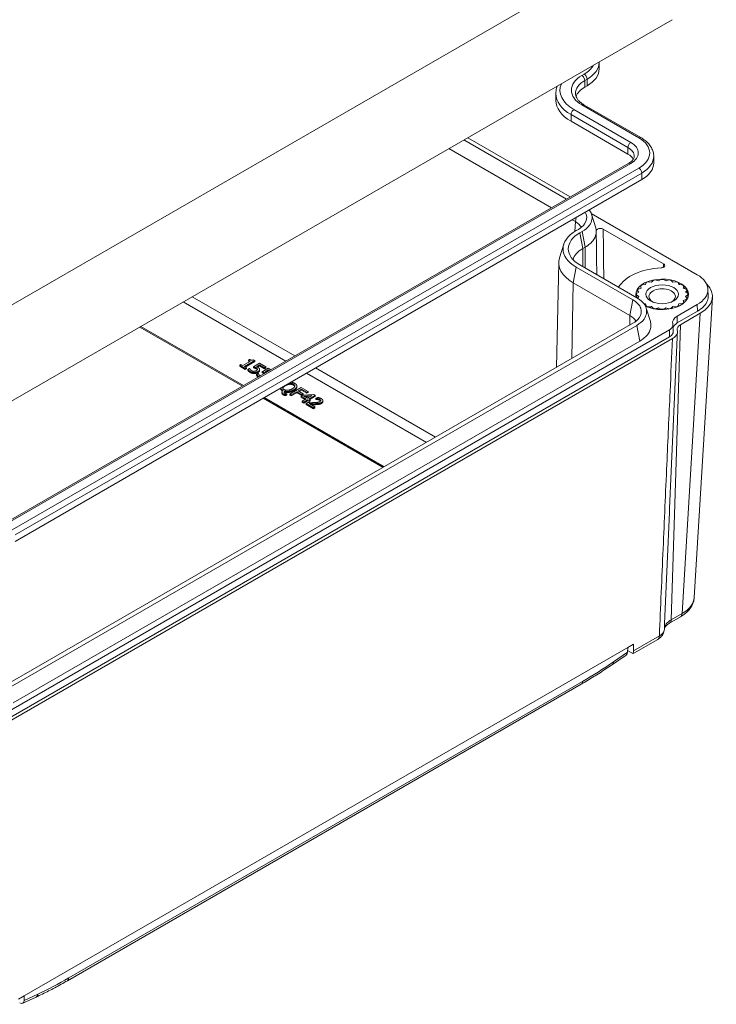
# Model space of a CAD drawing. Header units: millimetres. Extents: x 12 to 920, y 12 to 708.
# Tile 24 of 25: x 758 to 830, y 468 to 569. Entities that reach past the tile are written whole.
import ezdxf

# ---------------------------------------------------------------- set-up
doc = ezdxf.new("R2010")
doc.units = ezdxf.units.MM
doc.header["$LTSCALE"] = 3.333333
doc.layers.add('Visible (ANSI)', color=7, linetype='Continuous', lineweight=9)
doc.layers.add('Visible Narrow (ANSI)', color=7, linetype='Continuous', lineweight=9)

msp = doc.modelspace()

# ---------------------------------------------------------------- linework, layer by layer
at = {"layer": 'Visible (ANSI)'}
for p, q in [((829.2889, 581.5058), (752.0648, 536.9204)), ((755.7488, 529.1976), (824.9876, 569.1726)), ((817.4986, 564.1202), (817.4986, 564.8006)), ((816.0303, 562.2661), (816.266, 562.4021)), ((813.0662, 561.6026), (813.0662, 560.9222)), ((821.7776, 557.0815), (815.944, 560.4496)), ((820.4497, 555.3939), (814.6161, 558.7619)), ((803.6403, 556.8478), (814.1544, 550.7775)), ((804.025, 557.0699), (814.539, 550.9996)), ((802.0944, 555.9552), (812.6084, 549.8849)), ((756.3071, 517.3794), (820.536, 554.4619)), ((823.0965, 554.4923), (823.0965, 555.1727)), ((821.8639, 552.7743), (757.635, 515.6917)), ((827.552, 543.0263), (816.6959, 549.2941)), ((816.7165, 549.2332), (817.1459, 547.8487)), ((814.7339, 548.6578), (815.0588, 548.4702)), ((815.3665, 547.6802), (815.1308, 547.5441)), ((815.7512, 547.4581), (815.5155, 547.322)), ((817.2072, 547.4642), (817.2248, 545.8149)), ((817.9158, 547.7053), (824.0969, 544.1366)), ((813.8656, 546.1455), (813.4361, 544.761)), ((816.0597, 545.8511), (815.824, 545.715)), ((813.3582, 544.2877), (813.1282, 533.528)), ((815.1308, 543.8179), (820.9647, 540.4496)), ((815.5155, 544.0399), (821.3494, 540.6717)), ((814.8223, 542.2109), (820.6562, 538.8427)), ((822.3036, 542.2133), (822.2345, 542.0139)), ((822.8507, 542.2723), (822.5008, 542.296)), ((823.0231, 542.4497), (822.8507, 542.2723)), ((823.575, 542.4082), (823.2549, 542.4931)), ((823.8339, 542.5461), (823.575, 542.4082)), ((824.3365, 542.4082), (824.0776, 542.5461)), ((824.6566, 542.4931), (824.3365, 542.4082)), ((825.0608, 542.2723), (824.8884, 542.4497)), ((825.4107, 542.296), (825.0608, 542.2723)), ((825.677, 542.0139), (825.6079, 542.2133)), ((821.5516, 541.24), (821.3127, 541.0905)), ((821.4044, 541.4247), (821.5516, 541.24)), ((821.7869, 541.6582), (821.4798, 541.5586)), ((821.7459, 541.8601), (821.7869, 541.6582)), ((822.2345, 542.0139), (821.8891, 541.974)), ((826.0224, 541.974), (825.677, 542.0139)), ((826.1246, 541.6582), (826.1657, 541.8601)), ((826.4318, 541.5586), (826.1246, 541.6582)), ((826.36, 541.24), (826.5071, 541.4247)), ((826.5988, 541.0905), (826.36, 541.24)), ((828.6489, 541.5498), (828.678, 540.8698)), ((821.3099, 541.0201), (821.3099, 540.9055)), ((821.3127, 540.9498), (821.5516, 540.8003)), ((821.5516, 540.8003), (821.4172, 540.6315)), ((821.7511, 540.3937), (821.7869, 540.3821)), ((821.7869, 540.3821), (821.7836, 540.366)), ((822.0866, 540.0435), (822.2345, 540.0264)), ((825.677, 540.0264), (826.0224, 540.0663)), ((826.1246, 540.3821), (826.4318, 540.4817)), ((826.1657, 540.1801), (826.1246, 540.3821)), ((826.36, 540.8003), (826.5988, 540.9498)), ((826.5071, 540.6155), (826.36, 540.8003)), ((826.6016, 541.0201), (826.6016, 540.9055)), ((829.1064, 540.7305), (827.2442, 509.9422)), ((822.2345, 540.0264), (822.3036, 539.827)), ((822.3142, 539.6052), (822.7437, 538.2207)), ((822.5008, 539.7442), (822.8507, 539.7679)), ((822.8507, 539.7679), (823.0231, 539.5906)), ((823.2549, 539.5471), (823.575, 539.6321)), ((823.575, 539.6321), (823.8339, 539.4942)), ((824.0776, 539.4942), (824.3365, 539.6321)), ((824.3365, 539.6321), (824.6566, 539.5471)), ((824.8884, 539.5906), (825.0608, 539.7679)), ((825.0608, 539.7679), (825.4107, 539.7442)), ((825.4878, 538.7748), (827.552, 539.9665)), ((825.5084, 538.0825), (827.5726, 539.2742)), ((825.6079, 539.827), (825.677, 540.0264)), ((827.8645, 539.082), (825.8208, 537.9021)), ((820.965, 538.0526), (756.7351, 500.9694)), ((755.4542, 497.3882), (824.693, 537.3633)), ((821.3497, 537.8305), (757.1197, 500.7473)), ((781.0496, 531.6645), (770.5356, 537.7347)), ((825.0584, 537.8909), (825.0875, 537.2109)), ((755.4747, 496.6959), (824.7135, 536.671)), ((825.0156, 536.4846), (755.7976, 496.5216)), ((821.6582, 536.2235), (757.4283, 499.1403)), ((781.7798, 534.1607), (780.99, 533.7047)), ((781.1419, 533.6171), (782.2039, 534.2302)), ((782.2039, 534.1281), (781.2302, 533.566)), ((781.6738, 534.3465), (781.5659, 534.2842)), ((781.5659, 534.2842), (781.7798, 534.1607)), ((781.5659, 534.1822), (781.5659, 534.2842)), ((781.6914, 534.1097), (781.5659, 534.1822)), ((782.2039, 534.2302), (782.0816, 534.3008)), ((782.2039, 534.1281), (782.2039, 534.2302)), ((780.7761, 533.8282), (780.6557, 533.7588)), ((780.6557, 533.6567), (780.6557, 533.7588)), ((780.6557, 533.7588), (781.2307, 533.4268)), ((781.2307, 533.3248), (780.6557, 533.6567)), ((780.99, 533.7047), (780.7761, 533.8282)), ((781.351, 533.4963), (781.1419, 533.6171)), ((781.2307, 533.4268), (781.351, 533.4963)), ((781.2307, 533.3248), (781.2307, 533.4268)), ((781.351, 533.3942), (781.2307, 533.3248)), ((781.351, 533.3942), (781.351, 533.4963)), ((781.669, 533.4152), (781.5019, 533.3188)), ((781.5019, 533.2167), (781.5019, 533.3188)), ((781.6805, 533.4086), (781.669, 533.4152)), ((782.6871, 533.9468), (782.0797, 533.5961)), ((782.0797, 533.494), (782.0797, 533.5961)), ((782.3863, 533.5978), (782.7005, 533.7792)), ((782.4799, 533.3081), (782.4799, 533.3353)), ((782.7005, 533.6771), (782.4811, 533.5505)), ((783.3337, 533.5735), (782.6871, 533.9468)), ((782.7005, 533.7792), (783.1952, 533.4935)), ((782.7005, 533.6771), (782.7005, 533.7792)), ((783.1952, 533.3915), (782.7005, 533.6771)), ((782.7037, 533.2038), (782.7037, 533.3058)), ((783.5715, 533.4362), (782.9641, 533.0855)), ((782.9641, 532.9835), (782.9641, 533.0855)), ((783.1952, 533.4935), (783.3337, 533.5735)), ((783.1952, 533.3915), (783.1952, 533.4935)), ((783.3337, 533.4714), (783.1952, 533.3915)), ((783.2706, 533.0872), (783.5848, 533.2686)), ((783.3337, 533.4714), (783.3337, 533.5735)), ((783.5848, 533.1665), (783.3655, 533.0399)), ((783.8449, 533.2783), (783.5715, 533.4362)), ((783.5848, 533.2686), (783.7064, 533.1984)), ((783.5848, 533.1665), (783.5848, 533.2686)), ((783.618, 533.1473), (783.5848, 533.1665)), ((782.5534, 532.9047), (782.3863, 532.8082)), ((782.3863, 532.7061), (782.3863, 532.8082)), ((782.5649, 532.898), (782.5534, 532.9047)), ((784.8476, 531.3651), (784.8476, 531.4029)), ((784.9834, 530.8961), (784.9834, 530.9981)), ((785.069, 531.1821), (785.1052, 531.1612)), ((785.2896, 530.9913), (785.2896, 531.0933)), ((786.9657, 531.4766), (785.7871, 530.7961)), ((785.9438, 530.7057), (786.5111, 531.0332)), ((786.5111, 531.0332), (787.0363, 530.73)), ((786.5111, 530.9312), (786.5111, 531.0332)), ((786.5182, 531.5017), (786.5182, 531.6037)), ((786.6505, 531.1137), (786.9828, 531.3056)), ((787.1758, 530.8105), (786.6505, 531.1137)), ((786.9828, 531.2036), (786.7389, 531.0627)), ((787.6705, 531.0696), (786.9657, 531.4766)), ((786.9828, 531.2036), (786.9828, 531.3056)), ((786.9828, 531.3056), (787.531, 530.9891)), ((787.531, 530.8871), (786.9828, 531.2036)), ((787.531, 530.9891), (787.6705, 531.0696)), ((787.531, 530.8871), (787.531, 530.9891)), ((787.6705, 530.9676), (787.531, 530.8871)), ((787.6705, 530.9676), (787.6705, 531.0696)), ((795.475, 523.336), (783.1751, 530.4373)), ((785.3306, 530.7267), (785.4729, 530.8088)), ((785.3306, 530.6246), (785.3306, 530.7267)), ((785.4729, 530.7068), (785.3306, 530.6246)), ((785.4729, 530.8088), (785.4519, 530.821)), ((785.4729, 530.7068), (785.4729, 530.8088)), ((785.7871, 530.7961), (785.9438, 530.7057)), ((785.7871, 530.6941), (785.7871, 530.7961)), ((785.9438, 530.6037), (785.7871, 530.6941)), ((786.5111, 530.9312), (785.9438, 530.6037)), ((785.9438, 530.6037), (785.9438, 530.7057)), ((787.0234, 530.6354), (786.5111, 530.9312)), ((787.1156, 530.6886), (786.9494, 530.5927)), ((786.9494, 530.5927), (787.4699, 530.2922)), ((786.9494, 530.4906), (786.9494, 530.5927)), ((787.3815, 530.2411), (786.9494, 530.4906)), ((787.0363, 530.73), (787.1758, 530.8105)), ((787.0363, 530.6429), (787.0363, 530.73)), ((787.4699, 530.2922), (787.065, 530.0584)), ((787.065, 530.0584), (787.2168, 529.9707)), ((787.065, 529.9563), (787.065, 530.0584)), ((787.2168, 529.8687), (787.065, 529.9563)), ((788.2502, 530.7349), (787.1156, 530.6886)), ((787.1758, 530.7084), (787.1434, 530.6898)), ((787.1758, 530.7084), (787.1758, 530.8105)), ((787.2006, 530.5943), (788.0573, 530.6313)), ((787.5969, 530.3655), (787.2006, 530.5943)), ((787.2168, 529.9707), (787.6218, 530.2045)), ((787.6218, 530.1024), (787.2168, 529.8687)), ((787.2168, 529.8687), (787.2168, 529.9707)), ((787.8662, 530.521), (787.3651, 530.4994)), ((788.0573, 530.6313), (787.5969, 530.3655)), ((787.6218, 530.1024), (787.6218, 530.2045)), ((787.6218, 530.2045), (787.7622, 530.1235)), ((787.7622, 530.0214), (787.6218, 530.1024)), ((787.7488, 530.2778), (788.3953, 530.6511)), ((787.8892, 530.1968), (787.7488, 530.2778)), ((787.7622, 530.1235), (787.8892, 530.1968)), ((787.7622, 530.0214), (787.7622, 530.1235)), ((787.8892, 530.0947), (787.7622, 530.0214)), ((788.3953, 530.5491), (787.8372, 530.2268)), ((787.8892, 530.0947), (787.8892, 530.1968)), ((788.3953, 530.6511), (788.2502, 530.7349)), ((788.3953, 530.5491), (788.3953, 530.6511)), ((788.6408, 530.4565), (788.4727, 530.3594)), ((788.4727, 530.3594), (788.4813, 530.3545)), ((788.4727, 530.2574), (788.4727, 530.3594)), ((788.4813, 530.2524), (788.4727, 530.2574)), ((788.4813, 530.2524), (788.4813, 530.3545)), ((789.1844, 530.0137), (789.1844, 530.1158)), ((787.6504, 529.9134), (787.4833, 529.8169)), ((787.4833, 529.7148), (787.4833, 529.8169)), ((787.4833, 529.8169), (788.2101, 529.3973)), ((788.2101, 529.2952), (787.4833, 529.7148)), ((788.3466, 529.4761), (787.7679, 529.8103)), ((788.2101, 529.3973), (788.3466, 529.4761)), ((788.2101, 529.2952), (788.2101, 529.3973)), ((788.3466, 529.3741), (788.2101, 529.2952)), ((788.3466, 529.3741), (788.3466, 529.4761)), ((825.8307, 507.9456), (824.7178, 507.3031)), ((820.4328, 504.8121), (820.3956, 504.3197)), ((820.433, 504.8148), (820.4328, 504.8121)), ((820.433, 504.8148), (821.0222, 505.155)), ((821.0222, 505.155), (821.0276, 504.4785)), ((821.0401, 504.2272), (823.495, 505.6445)), ((818.8716, 503.0834), (820.2586, 504.036)), ((820.4097, 504.5073), (820.948, 504.1965)), ((762.9989, 470.6494), (815.6564, 501.0512)), ((757.9719, 468.7528), (758.5611, 469.093)), ((758.4199, 468.3334), (759.7903, 468.9733)), ((758.5611, 469.093), (758.5612, 469.0905)), ((758.5612, 469.0905), (758.5612, 468.6196))]:
    msp.add_line(p, q, dxfattribs=at)
for centre, major_axis, ratio, start_param, end_param in [((813.2902, 564.1202), (4.2083, 0), 0.57735027, 5.49778714, 6.28318531), ((818.3578, 560.9222), (-3.2917, 0), 0.57735027, 5.49778714, 6.09032313), ((818.3578, 560.9222), (-5.2917, 0), 0.57735027, 0, 0.78539816), ((818.8882, 554.4923), (2.2083, 0), 0.57735027, 0.30018069, 0.78539816), ((818.8882, 554.4923), (4.2083, 0), 0.57735027, 5.49778714, 6.28318531), ((813.2889, 547.4496), (2.5017, 0.001), 0.5769986, 0.30791523, 0.78463714), ((818.3578, 545.681), (-4.5637, 0), 0.57735027, 5.49778714, 7.06858347), ((818.3578, 545.681), (-4.0197, 0), 0.57735027, 5.49778714, 7.06858347), ((818.3578, 544.2521), (-3.5833, 0), 0.57735027, 5.49778714, 6.12422062), ((818.3578, 544.2521), (-5, 0), 0.57735027, 6.10595746, 7.06858347), ((824.2504, 540.85), (-5, 0), 0.57735027, 4.79528123, 5.96895979), ((823.9558, 541.0201), (-2.7083, 0), 0.57735027, 0.87916849, 6.49144484), ((823.9558, 541.0201), (2.6458, 0), 0.57735027, 2.15303224, 2.24519748), ((823.9558, 541.0201), (2.6458, 0), 0.57735027, 1.83887297, 1.93103821), ((823.9558, 541.0201), (2.6458, 0), 0.57735027, 1.5247137, 1.61687895), ((823.9558, 541.0201), (2.6458, 0), 0.57735027, 1.21055444, 1.30271968), ((823.9558, 541.0201), (2.6458, 0), 0.57735027, 0.89639517, 0.98856042), ((824.8538, 540.816), (4.2552, 0), 0.5766475, 5.49839613, 6.81572413), ((823.9558, 541.0201), (-2.6458, 0), 0.57735027, 6.23710268, 6.32926793), ((823.9558, 541.0201), (-2.6458, 0), 0.57735027, 5.92294342, 6.01510866), ((823.9558, 541.0201), (2.6458, 0), 0.57735027, 2.4671915, 2.55935675), ((823.9558, 540.7948), (-1.3547, 0), 0.57735027, 2.27102907, 7.1537489), ((823.9558, 541.0201), (2.6458, 0), 0.57735027, 0.58223591, 0.67440115), ((823.9558, 541.0201), (2.6458, 0), 0.57735027, 0.26807664, 0.36024189), ((823.9558, 541.0201), (2.6458, 0), 0.57735027, 6.23710268, 6.32926793), ((823.9558, 540.4758), (-2.65, 0), 0.57735027, 6.10693872, 6.14742795), ((823.9558, 541.0201), (-2.6458, 0), 0.57735027, 2.4671915, 2.55935675), ((823.9558, 541.0201), (2.6458, 0), 0.57735027, 5.92294342, 6.01510866), ((823.9558, 541.0201), (-2.6458, 0), 0.57735027, 0.89639517, 0.98856042), ((823.9558, 541.0201), (-2.6458, 0), 0.57735027, 1.21055444, 1.30271968), ((823.9558, 541.0201), (-2.6458, 0), 0.57735027, 1.5247137, 1.61687895), ((823.9558, 541.0201), (-2.6458, 0), 0.57735027, 1.83887297, 1.93103821), ((823.9558, 541.0201), (-2.6458, 0), 0.57735027, 2.15303224, 2.24519748), ((818.889, 537.8223), (2.4994, -0.0003), 0.5773502, 0.30834835, 0.78555062), ((826.6074, 538.1284), (-1.5833, 0), 0.57735027, 5.49778714, 6.43989105), ((826.6074, 537.448), (-1.5542, 0), 0.57735027, 5.49778714, 6.12955556), ((826.6074, 537.448), (-1.1124, 0), 0.57735027, 5.49778714, 6.43471972), ((819.9255, 504.616), (0.3066, -0.5958), 0.60201041, 0.07644015, 0.77541119), ((820.4378, 504.8417), (-0.4427, 0.7064), 0.55163856, 3.33799825, 3.87209095), ((819.9017, 504.5322), (-1.1773, 0.2599), 0.20190622, 2.7079344, 2.92433328), ((758.0893, 468.9148), (-0.3515, 0.5701), 0.55214211, 2.34457285, 3.87195076)]:
    msp.add_ellipse(centre, major_axis=major_axis, ratio=ratio, start_param=start_param, end_param=end_param, dxfattribs=at)
msp.add_ellipse((823.9558, 541.0201), major_axis=(1.6722, 0), ratio=0.57735027, dxfattribs=at)
for points, degree in [([(817.4986, 564.8006), (817.4986, 564.8165), (817.4983, 564.8325), (817.4979, 564.8484)], 3), ([(817.1459, 547.8487), (817.1789, 547.7425), (817.1987, 547.6349), (817.205, 547.5267)], 3), ([(825.6079, 542.2133), (825.6486, 542.1456), (825.6883, 542.0772), (825.7269, 542.0081)], 3), ([(821.4224, 541.3998), (821.4162, 541.4081), (821.4102, 541.4165), (821.4044, 541.4247)], 3), ([(821.5386, 541.2318), (821.5017, 541.2895), (821.4628, 541.3455), (821.4224, 541.3998)], 3), ([(826.1657, 541.8601), (826.1969, 541.7793), (826.2266, 541.6979), (826.2547, 541.616)], 3), ([(826.5071, 541.4247), (826.5251, 541.3232), (826.5405, 541.2212), (826.5534, 541.1189)], 3), ([(821.3494, 540.7385), (821.3163, 540.8101), (821.3038, 540.8797), (821.3127, 540.9498)], 3), ([(821.7869, 540.3821), (821.7837, 540.3785), (821.7805, 540.375), (821.7774, 540.3714)], 3), ([(826.0224, 540.0663), (826.0101, 540.039), (825.9977, 540.0118), (825.9851, 539.9846)], 3), ([(826.1288, 540.0869), (826.1413, 540.1179), (826.1536, 540.149), (826.1657, 540.1801)], 3), ([(826.4318, 540.4817), (826.4207, 540.4354), (826.4092, 540.3892), (826.3971, 540.3432)], 3), ([(826.4746, 540.4455), (826.4862, 540.502), (826.497, 540.5587), (826.5071, 540.6155)], 3), ([(826.5988, 540.9498), (826.5956, 540.8451), (826.5897, 540.7406), (826.5811, 540.6362)], 3), ([(826.5972, 540.6748), (826.6001, 540.7517), (826.6016, 540.8286), (826.6016, 540.9055)], 3), ([(822.2345, 540.0264), (822.2056, 540.0013), (822.1774, 539.9766), (822.1499, 539.9523)], 3), ([(822.3036, 539.827), (822.2907, 539.8174), (822.2779, 539.8079), (822.2652, 539.7985)], 3), ([(822.4624, 539.7157), (822.4751, 539.7251), (822.488, 539.7347), (822.5008, 539.7442)], 3), ([(822.8507, 539.7679), (822.7978, 539.7229), (822.746, 539.679), (822.6953, 539.6362)], 3), ([(823.0231, 539.5906), (823.0102, 539.5805), (822.9974, 539.5704), (822.9847, 539.5604)], 3), ([(823.2165, 539.5159), (823.2293, 539.5262), (823.2421, 539.5366), (823.2549, 539.5471)], 3), ([(823.575, 539.6321), (823.5228, 539.5829), (823.4709, 539.5347), (823.4194, 539.4875)], 3), ([(823.8339, 539.4942), (823.8211, 539.4825), (823.8083, 539.4708), (823.7955, 539.4592)], 3), ([(824.0393, 539.4572), (824.0521, 539.4695), (824.0649, 539.4818), (824.0776, 539.4942)], 3), ([(824.3365, 539.6321), (824.2853, 539.5744), (824.2339, 539.5177), (824.1822, 539.462)], 3), ([(824.6566, 539.5471), (824.6438, 539.5327), (824.6311, 539.5183), (824.6183, 539.504)], 3), ([(824.8502, 539.5442), (824.863, 539.5596), (824.8757, 539.5751), (824.8884, 539.5906)], 3), ([(825.0608, 539.7679), (825.0113, 539.6965), (824.9608, 539.6261), (824.9096, 539.5567)], 3), ([(825.4107, 539.7442), (825.3981, 539.7253), (825.3854, 539.7064), (825.3727, 539.6875)], 3), ([(825.57, 539.7646), (825.5827, 539.7853), (825.5954, 539.8061), (825.6079, 539.827)], 3), ([(782.0816, 534.3008), (781.9785, 534.25), (781.7951, 534.2765), (781.6738, 534.3465)], 2), ([(781.5019, 533.3188), (781.5325, 533.2669), (781.6595, 533.1506), (781.7435, 533.1021)], 2), ([(781.7435, 533), (781.6595, 533.0485), (781.5325, 533.1649), (781.5019, 533.2167)], 2), ([(781.7445, 533.2989), (781.7187, 533.3314), (781.6853, 533.3904), (781.6805, 533.4086)], 2), ([(781.7435, 533.1021), (781.8352, 533.0491), (782.0453, 532.9995), (782.1485, 533.0017)], 2), ([(782.1485, 532.8996), (782.0453, 532.8974), (781.8352, 532.9471), (781.7435, 533)], 2), ([(781.883, 533.1792), (781.8343, 533.2074), (781.775, 533.2625), (781.7445, 533.2989)], 2), ([(782.1246, 533.1225), (782.0549, 533.1197), (781.9307, 533.1517), (781.883, 533.1792)], 2), ([(782.0797, 533.5961), (782.1275, 533.5785), (782.2764, 533.5156), (782.3414, 533.4781)], 2), ([(782.3414, 533.376), (782.2764, 533.4135), (782.1275, 533.4764), (782.0797, 533.494)], 2), ([(782.3767, 533.1985), (782.3137, 533.1622), (782.1895, 533.1258), (782.1246, 533.1225)], 2), ([(782.1485, 533.0017), (782.2516, 533.0039), (782.4512, 533.0563), (782.5362, 533.1054)], 2), ([(782.5362, 533.0033), (782.4512, 532.9542), (782.2516, 532.9018), (782.1485, 532.8996)], 2), ([(782.3414, 533.4781), (782.4015, 533.4434), (782.476, 533.3717), (782.4799, 533.3353)], 2), ([(782.4799, 533.3353), (782.4856, 533.3011), (782.4397, 533.2349), (782.3767, 533.1985)], 2), ([(782.4999, 533.5399), (782.477, 533.5531), (782.4187, 533.5834), (782.3863, 533.5978)], 2), ([(782.6995, 533.3397), (782.6861, 533.3982), (782.5906, 533.4875), (782.4999, 533.5399)], 2), ([(782.5362, 533.1054), (782.6432, 533.1671), (782.7138, 533.2807), (782.6995, 533.3397)], 2), ([(782.9641, 533.0855), (783.0118, 533.0679), (783.1608, 533.005), (783.2257, 532.9675)], 2), ([(783.2257, 532.9675), (783.2466, 532.9555), (783.2647, 532.9433)], 2), ([(783.3843, 533.0293), (783.3614, 533.0425), (783.3031, 533.0728), (783.2706, 533.0872)], 2), ([(783.3988, 533.0208), (783.3917, 533.025), (783.3843, 533.0293)], 2), ([(782.3863, 532.8082), (782.4168, 532.7563), (782.5438, 532.64), (782.6279, 532.5915)], 2), ([(782.6288, 532.7883), (782.6031, 532.8208), (782.5696, 532.8798), (782.5649, 532.898)], 2), ([(782.6279, 532.5915), (782.6348, 532.5875), (782.6417, 532.5837)], 2), ([(782.7673, 532.6687), (782.7186, 532.6968), (782.6594, 532.7519), (782.6288, 532.7883)], 2), ([(782.7784, 532.6626), (782.7727, 532.6655), (782.7673, 532.6687)], 2), ([(785.1052, 531.1612), (784.9754, 531.0774), (784.9926, 530.8965), (785.1253, 530.8199)], 2), ([(785.3249, 531.6403), (785.1088, 531.5155), (785.0711, 531.3962)], 2), ([(785.2877, 530.8838), (785.2342, 530.9147), (785.1969, 530.9627), (785.1998, 530.9897)], 2), ([(785.1998, 530.9897), (785.2017, 531.0117), (785.2495, 531.0658), (785.2896, 531.0933)], 2), ([(786.0402, 531.3293), (785.8082, 531.1954), (785.3669, 531.1645), (785.2036, 531.2588)], 2), ([(785.2896, 531.0933), (785.4978, 531.0338), (785.9743, 531.1027), (786.2035, 531.2351)], 2), ([(786.2035, 531.133), (785.9743, 531.0007), (785.4978, 530.9317), (785.2896, 530.9913)], 2), ([(785.7785, 531.7908), (785.6716, 531.7831), (785.4395, 531.7064), (785.3249, 531.6403)], 2), ([(785.6698, 531.8776), (785.7253, 531.889), (785.7785, 531.8929)], 2), ([(785.7785, 531.8929), (785.8903, 531.9011), (786.0775, 531.8614), (786.1625, 531.8124)], 2), ([(786.1625, 531.7103), (786.0775, 531.7594), (785.8903, 531.7991), (785.7785, 531.7908)], 2), ([(786.3009, 531.5912), (786.2876, 531.5306), (786.1577, 531.3972), (786.0402, 531.3293)], 2), ([(786.1625, 531.8124), (786.2446, 531.7649), (786.3153, 531.6536), (786.3009, 531.5912)], 2), ([(786.2035, 531.2351), (786.3506, 531.32), (786.5063, 531.4959), (786.5168, 531.5791)], 2), ([(786.5168, 531.4771), (786.5063, 531.3938), (786.3506, 531.2179), (786.2035, 531.133)], 2), ([(786.5168, 531.5791), (786.5263, 531.6618), (786.4175, 531.8217), (786.2971, 531.8912)], 2), ([(786.5182, 531.5017), (786.5182, 531.4894), (786.5168, 531.4771)], 2), ([(785.1253, 530.8199), (785.1721, 530.7928), (785.2772, 530.7454), (785.3306, 530.7267)], 2), ([(785.3306, 530.6246), (785.2772, 530.6434), (785.1721, 530.6908), (785.1253, 530.7178)], 2), ([(785.4519, 530.821), (785.4252, 530.8276), (785.3192, 530.8656), (785.2877, 530.8838)], 2), ([(788.8719, 530.0209), (788.7774, 529.9663), (788.5013, 529.9205), (788.2187, 529.9128)], 2), ([(788.4813, 530.3545), (788.5138, 530.3512), (788.614, 530.3374), (788.6608, 530.3258)], 2), ([(788.6608, 530.2238), (788.614, 530.2353), (788.5138, 530.2491), (788.4813, 530.2524)], 2), ([(789.0132, 530.3231), (788.9349, 530.3683), (788.7134, 530.4422), (788.6408, 530.4565)], 2), ([(788.6608, 530.3258), (788.7162, 530.3126), (788.8232, 530.2751), (788.8652, 530.2508)], 2), ([(788.8652, 530.1488), (788.8232, 530.173), (788.7162, 530.2105), (788.6608, 530.2238)], 2), ([(788.8652, 530.2508), (788.9091, 530.2255), (788.9579, 530.1698), (788.9617, 530.14)], 2), ([(788.9617, 530.14), (788.9655, 530.1102), (788.9216, 530.0496), (788.8719, 530.0209)], 2), ([(789.0409, 529.9332), (789.1899, 530.0192), (789.1785, 530.2277), (789.0132, 530.3231)], 2), ([(789.1844, 530.0137), (789.1844, 529.914), (789.0409, 529.8312)], 2), ([(788.2187, 529.9128), (788.0783, 529.909), (787.8023, 529.9106), (787.6504, 529.9134)], 2), ([(787.7679, 529.8103), (787.8729, 529.8081), (788.2292, 529.8031), (788.3848, 529.807)], 2), ([(788.3848, 529.807), (788.4794, 529.8086), (788.6637, 529.8191), (788.7439, 529.8323)], 2), ([(788.7439, 529.7303), (788.6637, 529.717), (788.4794, 529.7065), (788.3848, 529.7049)], 2), ([(788.7439, 529.8323), (788.8222, 529.8445), (788.9712, 529.893), (789.0409, 529.9332)], 2), ([(789.0409, 529.8312), (788.9712, 529.7909), (788.8222, 529.7424), (788.7439, 529.7303)], 2)]:
    msp.add_open_spline(points, degree=degree, dxfattribs=at)
for points, degree, knots in [([(813.0662, 561.6026), (813.0662, 561.7878), (813.0916, 561.9729), (813.1616, 562.2283), (813.1864, 562.3025), (813.2151, 562.3757)], 3, [0.785398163, 0.785398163, 0.785398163, 0.785398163, 0.942477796, 0.942477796, 1.007891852, 1.007891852, 1.007891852, 1.007891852]), ([(815.944, 560.4496), (815.823, 560.5194), (815.7136, 560.5936), (815.5203, 560.7472), (815.4365, 560.8265), (815.2956, 560.9862), (815.2385, 561.0664), (815.1497, 561.2244), (815.1178, 561.302), (815.0761, 561.4539), (815.0662, 561.5283), (815.0662, 561.6026)], 3, [0, 0, 0, 0, 0.157079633, 0.157079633, 0.314159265, 0.314159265, 0.471238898, 0.471238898, 0.628318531, 0.628318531, 0.785398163, 0.785398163, 0.785398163, 0.785398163]), ([(823.0965, 555.1727), (823.0965, 555.3251), (823.0756, 555.4775), (822.9944, 555.7734), (822.9343, 555.9169), (822.7805, 556.1902), (822.6868, 556.3201), (822.4711, 556.5645), (822.3491, 556.679), (822.0807, 556.8923), (821.9344, 556.991), (821.7776, 557.0815)], 3, [2.35619449, 2.35619449, 2.35619449, 2.35619449, 2.513274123, 2.513274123, 2.670353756, 2.670353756, 2.827433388, 2.827433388, 2.984513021, 2.984513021, 3.141592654, 3.141592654, 3.141592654, 3.141592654]), ([(820.536, 554.4619), (820.6168, 554.5086), (820.6893, 554.5578), (820.8159, 554.6584), (820.87, 554.7098), (820.9593, 554.811), (820.9947, 554.8609), (821.0485, 554.9566), (821.0671, 555.0022), (821.091, 555.0895), (821.0965, 555.1312), (821.0965, 555.1727)], 3, [1.570796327, 1.570796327, 1.570796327, 1.570796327, 1.727875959, 1.727875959, 1.884955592, 1.884955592, 2.042035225, 2.042035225, 2.199114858, 2.199114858, 2.35619449, 2.35619449, 2.35619449, 2.35619449]), ([(816.068, 549.4281), (816.1106, 549.3566), (816.296, 548.9619), (816.1835, 548.3072), (815.6383, 547.8371), (815.3665, 547.6802)], 3, [3.13336826, 3.13336826, 3.13336826, 3.13336826, 3.26719161, 3.85601183, 4.24855864, 4.24855864, 4.24855864, 4.24855864]), ([(816.4882, 549.6707), (816.5841, 549.5421), (816.8618, 549.0296), (816.7195, 548.2012), (816.0733, 547.644), (815.7512, 547.4581)], 3, [3.05816786, 3.05816786, 3.05816786, 3.05816786, 3.26719161, 3.85601183, 4.24855864, 4.24855864, 4.24855864, 4.24855864]), ([(817.205, 547.5267), (817.2062, 547.5062), (817.207, 547.4856), (817.2105, 547.1706), (817.1142, 546.8787), (816.8255, 546.4647), (816.7028, 546.3299), (816.4126, 546.0764), (816.2458, 545.9585), (816.0597, 545.8511)], 3, [0.354229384, 0.354229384, 0.354229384, 0.354229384, 0.367087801, 0.367087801, 0.550626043, 0.550626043, 0.645349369, 0.645349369, 0.740071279, 0.740071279, 0.740071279, 0.740071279]), ([(817.9158, 547.7053), (817.8773, 547.7275), (817.8318, 547.7451), (817.7316, 547.7693), (817.678, 547.7756), (817.5696, 547.7759), (817.5159, 547.77), (817.4154, 547.7466), (817.3696, 547.7294), (817.2919, 547.6857), (817.2608, 547.6596), (817.227, 547.6145), (817.2179, 547.5974), (817.2064, 547.5624), (817.204, 547.5446), (817.205, 547.5267)], 3, [0, 0, 0, 0, 0.019563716, 0.019563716, 0.039087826, 0.039087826, 0.05858774, 0.05858774, 0.078092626, 0.078092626, 0.097628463, 0.097628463, 0.108744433, 0.108744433, 0.119862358, 0.119862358, 0.119862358, 0.119862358]), ([(823.8364, 543.7269), (823.8906, 543.7295), (823.9434, 543.7382), (824.0403, 543.7667), (824.0834, 543.7863), (824.154, 543.8339), (824.181, 543.8614), (824.215, 543.9209), (824.2218, 543.9522), (824.2144, 544.0121), (824.2021, 544.0402), (824.1608, 544.0924), (824.1321, 544.1162), (824.0969, 544.1366)], 3, [0, 0, 0, 0, 0.019584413, 0.019584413, 0.03914615, 0.03914615, 0.058677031, 0.058677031, 0.078186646, 0.078186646, 0.096101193, 0.096101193, 0.114022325, 0.114022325, 0.114022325, 0.114022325]), ([(827.552, 539.9665), (827.8974, 540.166), (828.1721, 540.4024), (828.5485, 540.9225), (828.6469, 541.2011), (828.653, 541.7644), (828.5608, 542.0436), (828.2845, 542.4395), (828.1672, 542.5684), (827.8896, 542.8107), (827.73, 542.9236), (827.552, 543.0263)], 3, [0, 0, 0, 0, 0.175860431, 0.175860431, 0.351499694, 0.351499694, 0.527073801, 0.527073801, 0.617651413, 0.617651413, 0.708255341, 0.708255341, 0.708255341, 0.708255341]), ([(820.9647, 540.4496), (821.3723, 540.2143), (821.9394, 539.6015), (821.7817, 538.6796), (821.2367, 538.2095), (820.965, 538.0526)], 3, [1.57110026, 1.57110026, 1.57110026, 1.57110026, 2.16014885, 2.74919744, 3.1418965, 3.1418965, 3.1418965, 3.1418965]), ([(821.3494, 540.6717), (821.8325, 540.3928), (822.5047, 539.6664), (822.3177, 538.5737), (821.6717, 538.0165), (821.3497, 537.8305)], 3, [1.57110026, 1.57110026, 1.57110026, 1.57110026, 2.16014885, 2.74919744, 3.1418965, 3.1418965, 3.1418965, 3.1418965]), ([(827.5726, 539.2742), (828.0972, 539.5771), (828.5989, 540.1192), (828.6836, 540.709), (828.6764, 540.8695)], 3, [2.356803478, 2.356803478, 2.356803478, 2.356803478, 2.94539536, 3.166257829, 3.166257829, 3.166257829, 3.166257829]), ([(822.7437, 538.2207), (822.7829, 538.0943), (822.8035, 537.9659), (822.8083, 537.5425), (822.712, 537.2505), (822.4233, 536.8366), (822.3007, 536.7019), (822.0108, 536.4487), (821.8441, 536.3308), (821.6582, 536.2235)], 3, [0.286747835, 0.286747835, 0.286747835, 0.286747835, 0.367198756, 0.367198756, 0.55077646, 0.55077646, 0.645416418, 0.645416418, 0.74005649, 0.74005649, 0.74005649, 0.74005649]), ([(824.1789, 506.6914), (824.266, 508.722), (824.3535, 510.7527), (824.5295, 514.8148), (824.6181, 516.8462), (824.7963, 520.9094), (824.886, 522.9413), (825.0667, 527.0059), (825.1577, 529.0385), (825.3412, 533.1045), (825.4338, 535.1379), (825.5272, 537.1718)], 3, [0.29709118, 0.29709118, 0.29709118, 0.29709118, 1.20255857, 1.20255857, 2.10802596, 2.10802596, 3.01349334, 3.01349334, 3.91896073, 3.91896073, 4.82442812, 4.82442812, 4.82442812, 4.82442812]), ([(824.693, 537.3633), (824.8078, 537.4296), (824.8992, 537.5082), (825.0065, 537.6562), (825.0361, 537.7209), (825.0636, 537.8531), (825.0615, 537.92), (825.0435, 537.9857)], 3, [0, 0, 0, 0, 0.058478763, 0.058478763, 0.100031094, 0.100031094, 0.141519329, 0.141519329, 0.141519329, 0.141519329]), ([(824.7135, 536.671), (824.8557, 536.7531), (825.0409, 536.9279), (825.0909, 537.1275), (825.0874, 537.2108)], 3, [-0.188730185, -0.188730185, -0.188730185, -0.188730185, -0.094365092, -0.026457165, -0.026457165, -0.026457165, -0.026457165]), ([(825.5078, 537.351), (825.5422, 537.221), (825.5322, 537.0883), (825.4408, 536.8708), (825.3821, 536.7846), (825.2256, 536.6237), (825.1286, 536.5498), (825.0156, 536.4846)], 3, [0, 0, 0, 0, 0.082015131, 0.082015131, 0.139543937, 0.139543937, 0.197076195, 0.197076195, 0.197076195, 0.197076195]), ([(782.4658, 533.2727), (782.4557, 533.2891), (782.4015, 533.3413), (782.3414, 533.376)], 2, [0.5448151, 0.5448151, 0.5448151, 1, 2, 2, 2]), ([(782.7037, 533.2038), (782.7037, 533.1623), (782.6432, 533.0651), (782.5362, 533.0033)], 2, [0.28846154, 0.28846154, 0.28846154, 1, 2, 2, 2]), ([(783.1764, 532.8924), (783.1332, 532.9146), (783.0118, 532.9658), (782.9641, 532.9835)], 2, [0.36987727, 0.36987727, 0.36987727, 1, 2, 2, 2]), ([(782.5569, 532.5347), (782.5155, 532.5639), (782.4168, 532.6543), (782.3863, 532.7061)], 2, [0.44678487, 0.44678487, 0.44678487, 1, 2, 2, 2]), ([(786.2971, 531.8912), (786.1787, 531.9596), (785.9753, 532.0072), (785.9056, 532.0138)], 2, [-2, -2, -2, -1, -0.51027211, -0.51027211, -0.51027211]), ([(785.0321, 531.1025), (784.9406, 531.1617), (784.8476, 531.2941), (784.8476, 531.3651)], 2, [0.16129639, 0.16129639, 0.16129639, 1, 1.84057971, 1.84057971, 1.84057971]), ([(784.856, 531.4078), (784.8674, 531.3681), (784.9496, 531.251), (785.069, 531.1821)], 2, [-1.48395589, -1.48395589, -1.48395589, -1, 0, 0, 0]), ([(785.2036, 531.2588), (785.0403, 531.353), (785.073, 531.5122), (785.092, 531.544)], 2, [-2, -2, -2, -1, -0.7534232, -0.7534232, -0.7534232]), ([(785.2896, 530.9913), (785.2495, 530.9637), (785.2234, 530.9342), (785.2214, 530.9318)], 2, [0, 0, 0, 1, 1.09054208, 1.09054208, 1.09054208]), ([(786.2963, 531.5743), (786.2902, 531.591), (786.2446, 531.6629), (786.1625, 531.7103)], 2, [0.71002639, 0.71002639, 0.71002639, 1, 2, 2, 2]), ([(785.1253, 530.7178), (784.9926, 530.7944), (784.9834, 530.8905), (784.9834, 530.8961)], 2, [0, 0, 0, 1, 1.06206897, 1.06206897, 1.06206897]), ([(788.9445, 530.0813), (788.9397, 530.0885), (788.9091, 530.1234), (788.8652, 530.1488)], 2, [0.74632916, 0.74632916, 0.74632916, 1, 2, 2, 2]), ([(788.3848, 529.7049), (788.2292, 529.701), (787.9973, 529.7043), (787.9502, 529.705)], 2, [0, 0, 0, 1, 1.30169668, 1.30169668, 1.30169668]), ([(825.8307, 507.9456), (825.9828, 508.0334), (826.127, 508.1298), (826.3965, 508.3409), (826.5219, 508.4555), (826.7492, 508.7043), (826.8511, 508.8386), (827.0249, 509.1265), (827.0966, 509.2804), (827.2012, 509.603), (827.2339, 509.7717), (827.2442, 509.9422)], 3, [-0.784789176, -0.784789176, -0.784789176, -0.784789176, -0.634804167, -0.634804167, -0.484819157, -0.484819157, -0.334834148, -0.334834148, -0.184849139, -0.184849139, -0.03486413, -0.03486413, -0.03486413, -0.03486413]), ([(824.7178, 507.3031), (824.6325, 507.2539), (824.5574, 507.2029), (824.4293, 507.1022), (824.3764, 507.0524), (824.292, 506.9591), (824.2607, 506.9157), (824.2154, 506.8392), (824.2015, 506.8063), (824.1848, 506.7522), (824.181, 506.7304), (824.1797, 506.7096)], 3, [1.570796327, 1.570796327, 1.570796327, 1.570796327, 1.722936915, 1.722936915, 1.875077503, 1.875077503, 2.027218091, 2.027218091, 2.179358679, 2.179358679, 2.319147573, 2.319147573, 2.319147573, 2.319147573]), ([(823.495, 505.6445), (823.5595, 505.6818), (823.6228, 505.7239), (823.7455, 505.8204), (823.8049, 505.8747), (823.9166, 505.9983), (823.969, 506.0676), (824.0606, 506.2226), (824.0998, 506.3085), (824.157, 506.493), (824.1746, 506.5916), (824.1789, 506.6914)], 3, [0, 0, 0, 0, 0.0167233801, 0.0167233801, 0.0334467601, 0.0334467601, 0.0501701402, 0.0501701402, 0.0668935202, 0.0668935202, 0.0836169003, 0.0836169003, 0.0836169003, 0.0836169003]), ([(818.8716, 503.0834), (818.6577, 502.9365), (818.4437, 502.7918), (818.0153, 502.507), (817.801, 502.3668), (817.3723, 502.0912), (817.1579, 501.9556), (816.7289, 501.6892), (816.5144, 501.5583), (816.0854, 501.3012), (815.8709, 501.175), (815.6564, 501.0512)], 3, [-0.0992382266, -0.0992382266, -0.0992382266, -0.0992382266, -0.0793905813, -0.0793905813, -0.059542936, -0.059542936, -0.0396952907, -0.0396952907, -0.0198476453, -0.0198476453, 0, 0, 0, 0]), ([(762.9989, 470.6494), (762.7845, 470.5255), (762.5701, 470.4041), (762.1414, 470.166), (761.9271, 470.0494), (761.4989, 469.8209), (761.2849, 469.7091), (760.8572, 469.4905), (760.6435, 469.3836), (760.2166, 469.1747), (760.0033, 469.0727), (759.7903, 468.9733)], 3, [0, 0, 0, 0, 0.0198476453, 0.0198476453, 0.0396952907, 0.0396952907, 0.059542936, 0.059542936, 0.0793905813, 0.0793905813, 0.0992382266, 0.0992382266, 0.0992382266, 0.0992382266])]:
    msp.add_open_spline(points, degree=degree, knots=knots, dxfattribs=at)
at = {"layer": 'Visible Narrow (ANSI)'}
for p, q in [((815.7356, 563.4568), (815.9713, 563.5929)), ((816.0303, 562.9465), (816.266, 563.0825)), ((816.0303, 562.9465), (816.0303, 562.2661)), ((816.266, 563.0825), (816.266, 562.4021)), ((821.5693, 557.0609), (815.7356, 560.4289)), ((814.6161, 558.7619), (814.6161, 559.4423)), ((820.4497, 556.0743), (814.6161, 559.4423)), ((820.7443, 556.5846), (814.9107, 559.9526)), ((820.4497, 555.3939), (820.4497, 556.0743)), ((820.7443, 554.4413), (756.5155, 517.3587)), ((821.5693, 553.965), (757.3404, 516.8825)), ((821.8639, 553.4547), (757.635, 516.3721)), ((821.8639, 553.4547), (821.8639, 552.7743)), ((815.0588, 548.4702), (815.014, 547.4741)), ((815.0588, 548.4702), (815.1398, 548.8921)), ((815.5155, 547.322), (815.824, 545.715)), ((815.7512, 547.4581), (816.0597, 545.8511)), ((815.824, 545.715), (815.838, 543.8537)), ((816.0597, 545.8511), (816.0758, 543.7165)), ((814.8223, 542.2109), (815.1308, 543.8179)), ((814.8223, 542.2109), (814.7058, 534.4389)), ((774.8675, 540.2358), (785.3815, 534.1655)), ((786.3076, 534.7001), (775.7936, 540.7704)), ((820.6562, 538.8427), (820.9647, 540.4496)), ((827.8645, 539.082), (826.0029, 508.3036)), ((827.552, 539.9665), (827.5726, 539.2742)), ((820.6562, 538.8427), (820.6264, 537.8571)), ((825.4878, 538.7748), (825.5084, 538.0825)), ((770.4136, 537.6643), (780.9276, 531.594)), ((821.3497, 537.8305), (821.6582, 536.2235)), ((824.693, 537.3633), (824.7135, 536.671)), ((825.8208, 537.9021), (824.89, 507.661)), ((781.7435, 533), (781.7435, 533.1021)), ((782.1485, 532.8996), (782.1485, 533.0017)), ((782.3414, 533.376), (782.3414, 533.4781)), ((782.5362, 533.0033), (782.5362, 533.1054)), ((783.2257, 532.9209), (783.2257, 532.9675)), ((800.733, 526.3716), (788.4331, 533.473)), ((782.6279, 532.5757), (782.6279, 532.5915)), ((787.507, 532.9383), (799.8069, 525.837)), ((785.069, 531.1355), (785.069, 531.1821)), ((785.1998, 530.9755), (785.1998, 530.9897)), ((785.3249, 531.6403), (785.3249, 531.6785)), ((785.7785, 531.7908), (785.7785, 531.8929)), ((786.1625, 531.7103), (786.1625, 531.8124)), ((786.2035, 531.133), (786.2035, 531.2351)), ((786.5168, 531.4771), (786.5168, 531.5791)), ((783.0531, 530.3668), (795.353, 523.2655)), ((785.1253, 530.7178), (785.1253, 530.8199)), ((788.6608, 530.2238), (788.6608, 530.3258)), ((788.8652, 530.1488), (788.8652, 530.2508)), ((788.9617, 530.1223), (788.9617, 530.14)), ((788.3848, 529.7049), (788.3848, 529.807)), ((788.7439, 529.7303), (788.7439, 529.8323)), ((789.0409, 529.8312), (789.0409, 529.9332)), ((826.0029, 508.3036), (824.89, 507.661)), ((823.6672, 506.0025), (821.0276, 504.4785)), ((758.5612, 469.0905), (820.4328, 504.8121)), ((820.3956, 504.3197), (818.9652, 503.3373)), ((815.7941, 501.3329), (763.1365, 470.9311)), ((759.9792, 469.2817), (758.5612, 468.6196))]:
    msp.add_line(p, q, dxfattribs=at)
for centre, major_axis, ratio, start_param, end_param in [((813.2902, 565.1408), (3.7917, 0), 0.57735027, 5.49778714, 5.99456899), ((813.2902, 564.8006), (4.2083, 0), 0.57735027, 5.49778714, 6.28318531), ((818.3578, 561.9429), (-3.7083, 0), 0.57735027, 5.49778714, 7.06858347), ((815.7356, 563.1166), (0.2083, -0.3608), 0.57735027, 0.78539816, 2.35619449), ((815.9713, 563.2527), (0.2083, -0.3608), 0.57735027, 0.78539816, 2.35619449), ((818.3578, 561.9429), (-4.875, 0), 0.57735027, 6.04360916, 7.06858347), ((818.3578, 561.6026), (-3.2917, 0), 0.57735027, 5.49778714, 6.28318531), ((818.3578, 561.6026), (-5.2917, 0), 0.57735027, 0, 0.78539816), ((815.7356, 560.0887), (0.2083, 0.3608), 0.57735027, 0, 0.78539816), ((814.9107, 559.6124), (0.2083, 0.3608), 0.57735027, 0.78539816, 2.35619449), ((820.7443, 556.2444), (0.2083, 0.3608), 0.57735027, 0.78539816, 2.35619449), ((818.8882, 555.5129), (2.625, 0), 0.57735027, 5.49778714, 7.06858347), ((821.5693, 556.7207), (0.2083, 0.3608), 0.57735027, 0, 0.78539816), ((818.8882, 555.5129), (3.7917, 0), 0.57735027, 5.49778714, 7.06858347), ((818.8882, 555.1727), (2.2083, 0), 0.57735027, 0, 0.78539816), ((820.7443, 554.1011), (-0.2083, 0.3608), 0.57735027, 5.49778714, 6.28318531), ((818.8882, 555.1727), (4.2083, 0), 0.57735027, 5.49778714, 6.28318531), ((821.5693, 553.6248), (0.2083, -0.3608), 0.57735027, 0.78539816, 2.35619449), ((822.9936, 510.0613), (4.2531, -0.0503), 0.57686889, 5.50521877, 6.25514382), ((825.414, 508.6673), (0.4167, -0.7217), 0.57735027, 0, 0.75049158), ((826.6074, 506.6695), (-2.4287, 0), 0.57735027, 5.49778714, 6.25151318), ((824.3011, 508.0248), (0.4167, -0.7217), 0.57735027, 0, 0.75049158), ((823.0783, 506.3662), (0.4167, -0.7217), 0.57735027, 0, 0.75049158), ((817.1885, 537.4063), (-23.9964, -38.2892), 0.55163856, 0.80539144, 0.90462967), ((818.4942, 503.6329), (0.3774, -0.5495), 0.51480617, 0, 0.69897105), ((815.3231, 501.6285), (0.3333, -0.5774), 0.57735027, 0, 0.74176493), ((764.531, 507.0044), (-23.9964, -38.2892), 0.55163856, 0.70615322, 0.80539144), ((762.6656, 471.2267), (0.3333, -0.5774), 0.57735027, 0, 0.74176493), ((759.5082, 469.5773), (0.2821, -0.6041), 0.63420241, 0, 0.7944115)]:
    msp.add_ellipse(centre, major_axis=major_axis, ratio=ratio, start_param=start_param, end_param=end_param, dxfattribs=at)
for points, knots in [([(817.9663, 542.625), (817.9538, 544.3131), (817.9373, 546.0033), (817.9159, 547.696), (817.9158, 547.6991), (817.9158, 547.7022), (817.9158, 547.7053)], [-0.717221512, -0.717221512, -0.717221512, -0.717221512, 0, 0, 0, 0.00131109, 0.00131109, 0.00131109, 0.00131109]), ([(825.0156, 536.4846), (824.9322, 534.6705), (824.8496, 532.8568), (824.6551, 528.5566), (824.5438, 526.0704), (824.4335, 523.5847), (824.3054, 520.6992), (824.1787, 517.8143), (823.9233, 511.9536), (823.7948, 508.9778), (823.6672, 506.0025)], [-4.82388735, -4.82388735, -4.82388735, -4.82388735, -4.01646536, -4.01646536, -2.90914798, -2.90914798, -2.90914798, -1.62367761, -1.62367761, -0.29708308, -0.29708308, -0.29708308, -0.29708308]), ([(824.1789, 506.6914), (824.1751, 506.6022), (824.1511, 506.5135), (824.057, 506.3293), (823.9799, 506.235), (823.8175, 506.0969), (823.7461, 506.0474), (823.6672, 506.0025)], [-0.0836169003, -0.0836169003, -0.0836169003, -0.0836169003, -0.0547353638, -0.0547353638, -0.021052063, -0.021052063, 0, 0, 0, 0])]:
    msp.add_open_spline(points, degree=3, knots=knots, dxfattribs=at)
for points in [[(817.2249, 545.8149), (817.2349, 544.8886), (817.2436, 543.963), (817.2511, 543.0379)], [(824.0969, 544.1366), (824.0892, 544.0194), (824.0815, 543.9019), (824.0737, 543.7841)]]:
    msp.add_open_spline(points, degree=3, dxfattribs=at)

doc.saveas('drawing.dxf')
